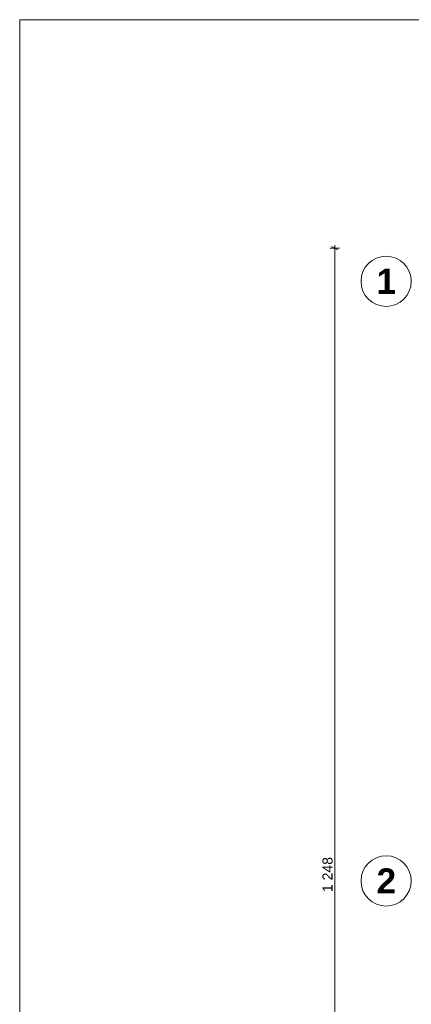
# Model space of a CAD drawing. Extents: x 100 to 2982, y 37 to 2050.
# Tile 26 of 130: x 100 to 489, y 1070 to 2050. Entities that reach past the tile are written whole.
import ezdxf
from ezdxf.xclip import XClip

# ---------------------------------------------------------------- set-up
doc = ezdxf.new("R2010")
doc.units = 0
doc.header["$MEASUREMENT"] = 0
doc.header["$XCLIPFRAME"] = 0
for name, color, linetype in [('299-A Wymiary Opisy', 7, 'Continuous'), ('410-K Osie', 7, 'Continuous'), ('810-G Ogólne', 7, 'Continuous'), ('820-G Rysunki Obrazki', 7, 'Continuous')]:
    doc.layers.add(name, color=color, linetype=linetype)
doc.styles.add('STYL_AUTOMATYCZNY_2', font='arial.ttf')
doc.styles.add('STYL_AUTOMATYCZNY_7', font='arial.ttf')

# ---------------------------------------------------------------- blocks, each defined once
blk = doc.blocks.new('Rysunek_1_1', base_point=(-18316.35, -206.53))
at = {"layer": '299-A Wymiary Opisy', "color": 45, "linetype": 'Continuous', "lineweight": 15, "ltscale": 0.2}
blk.add_line((416.37, 1820.7), (410.12, 1824.31), dxfattribs=at)
at = {"layer": '299-A Wymiary Opisy', "color": 85, "linetype": 'Continuous', "lineweight": 13, "ltscale": 0.2}
for p, q in [((413.25, 1822.51), (413.25, 1825.57)), ((417.93, 1822.51), (408.56, 1822.51)), ((413.25, 574.51), (413.25, 1822.51))]:
    blk.add_line(p, q, dxfattribs=at)
at = {"layer": '410-K Osie', "color": 7, "linetype": 'Continuous', "lineweight": 13, "ltscale": 0.2}
for centre in [(464.42, 1789.51), (464.42, 1789.51), (464.42, 1192.51), (464.42, 1192.51)]:
    blk.add_circle(centre, 25, dxfattribs=at)
at = {"layer": '299-A Wymiary Opisy', "color": 46, "linetype": 'Continuous', "lineweight": 15, "insert": (411.25, 1181.41), "char_height": 10, "width": 34.1943, "attachment_point": 7, "rotation": 90, "style": 'STYL_AUTOMATYCZNY_7'}
blk.add_mtext('\\A1;{\\pql;\\fArial|b0|i0|c0|p38;1\xa0248}', dxfattribs=at)
at = {"layer": '410-K Osie', "color": 1, "linetype": 'Continuous', "lineweight": 13, "char_height": 25, "attachment_point": 1, "style": 'STYL_AUTOMATYCZNY_2'}
for s, insert in [('\\A1;{\\pql;\\pt0;\\fArial|b1|i0|c238|p38;1}', (454.93, 1802.01)), ('\\A1;{\\pql;\\pt0;\\fArial|b1|i0|c238|p38;1}', (454.93, 1802.01)), ('\\A1;{\\pql;\\pt0;\\fArial|b1|i0|c238|p38;2}', (454.93, 1205.01)), ('\\A1;{\\pql;\\pt0;\\fArial|b1|i0|c238|p38;2}', (454.93, 1205.01))]:
    blk.add_mtext(s, dxfattribs=dict(at, insert=insert))

msp = doc.modelspace()

# ---------------------------------------------------------------- linework, layer by layer
at = {"layer": '810-G Ogólne', "color": 141, "linetype": 'Continuous', "lineweight": 20, "ltscale": 0.2}
msp.add_lwpolyline([(100, 2050), (2920, 2050), (2920, 50), (100, 50)], close=True, dxfattribs=at)

# ---------------------------------------------------------------- next in the draw order: block references
at = {"layer": '820-G Rysunki Obrazki', "color": 65, "linetype": 'Continuous', "lineweight": 13, "ltscale": 0.2}
ref = msp.add_blockref('Rysunek_1_1', (-18316.35, -206.53), dxfattribs=at)
XClip(ref).set_block_clipping_path([(244.527027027, 75.2081975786), (2570.9054054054, 2024.1891891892)])

doc.saveas('drawing.dxf')
